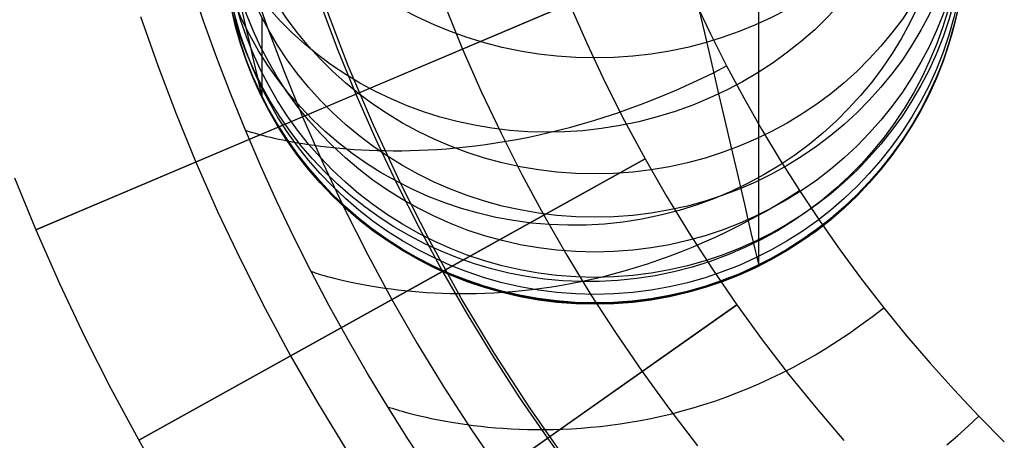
# Model space of a CAD drawing. Extents: x -310 to 431, y -269 to 264.
# Tile 3 of 64: x -275 to -233, y -210 to -192. Entities that reach past the tile are written whole.
import ezdxf

# ---------------------------------------------------------------- set-up
doc = ezdxf.new("R2010")
doc.units = 0
doc.layers.add('PREDEFINITO', color=7, linetype='CONTINUOUS')

msp = doc.modelspace()

# ---------------------------------------------------------------- linework, layer by layer
at = {"layer": 'PREDEFINITO'}
for p, q in [((-267.175, -191.757, 440.429), (-267.715, -190.165, 440.429)), ((-265.15, -189.957, 393), (-264.45, -191.952, 393)), ((-243.218, -191.854, 639.56), (-243.218, -190.36, 642.518)), ((-251.392, -191.004, 393), (-274.408, -200.766, 393)), ((-262.102, -191.095, 440), (-261.375, -193.012, 440)), ((-262.102, -191.095, 430), (-261.375, -193.012, 430)), ((-262.102, -191.095, 435), (-261.375, -193.012, 435)), ((-260.935, -193.677, 455.131), (-261.934, -191.07, 455.114)), ((-260.599, -194.909, 430), (-251.392, -191.004, 430)), ((-251.392, -191.004, 430), (-250.642, -192.71, 430)), ((-251.392, -191.004, 393), (-250.642, -192.71, 393)), ((-251.392, -191.004, 411.5), (-250.642, -192.71, 411.5)), ((-245.978, -190.891, 460.681), (-245.309, -192.297, 460.682)), ((-245.978, -190.891, 460.681), (-245.309, -192.297, 460.682)), ((-245.908, -190.797, 545.91), (-245.568, -192.257, 548.89)), ((-269.889, -191.55, 440), (-269.148, -193.666, 440)), ((-265.527, -191.272, 567.619), (-265.348, -192.037, 570.384)), ((-256.723, -191.178, 430), (-255.995, -192.957, 430)), ((-266.604, -193.339, 440.429), (-267.175, -191.757, 440.429)), ((-264.643, -192.346, 616.77), (-264.643, -191.614, 619.611)), ((-264.45, -191.952, 393), (-263.7, -193.928, 393)), ((-243.218, -193.226, 636.619), (-243.218, -191.854, 639.56)), ((-265.348, -192.037, 570.384), (-265.194, -192.696, 573.079)), ((-264.643, -192.991, 613.908), (-264.643, -192.346, 616.77)), ((-245.568, -192.257, 548.89), (-245.249, -193.624, 551.918)), ((-245.309, -192.297, 460.682), (-244.605, -193.688, 460.683)), ((-245.309, -192.297, 460.682), (-244.605, -193.688, 460.683)), ((-265.194, -192.696, 573.079), (-265.059, -193.275, 575.793)), ((-250.642, -192.71, 430), (-249.846, -194.396, 430)), ((-250.642, -192.71, 393), (-249.846, -194.396, 393)), ((-250.642, -192.71, 411.5), (-249.846, -194.396, 411.5)), ((-265.059, -193.275, 575.793), (-264.943, -193.773, 578.523)), ((-264.643, -193.532, 611.127), (-264.643, -192.991, 613.908)), ((-261.375, -193.012, 440), (-260.599, -194.909, 440)), ((-261.375, -193.012, 430), (-260.599, -194.909, 430)), ((-261.375, -193.012, 435), (-260.599, -194.909, 435)), ((-255.995, -192.957, 430), (-255.191, -194.784, 430)), ((-243.218, -194.506, 633.637), (-243.218, -193.226, 636.619)), ((-269.148, -193.666, 440), (-268.352, -195.762, 440)), ((-266.001, -194.909, 440.429), (-266.604, -193.339, 440.429)), ((-264.643, -193.992, 608.332), (-264.643, -193.532, 611.127)), ((-259.847, -196.247, 455.149), (-260.935, -193.677, 455.131)), ((-245.249, -193.624, 551.918), (-244.952, -194.896, 554.989)), ((-245.148, -193.965, 460.648), (-244.605, -193.688, 460.683)), ((-244.605, -193.688, 460.683), (-243.868, -195.064, 460.683)), ((-244.605, -193.688, 460.683), (-243.868, -195.064, 460.683)), ((-264.943, -193.773, 578.523), (-264.846, -194.191, 581.269)), ((-264.643, -194.369, 605.525), (-264.643, -193.992, 608.332)), ((-263.7, -193.928, 393), (-262.9, -195.885, 393)), ((-245.687, -194.228, 460.604), (-245.148, -193.965, 460.648)), ((-264.846, -194.191, 581.269), (-264.77, -194.515, 583.918)), ((-264.77, -194.515, 583.918), (-264.712, -194.764, 586.575)), ((-264.643, -194.665, 602.708), (-264.643, -194.369, 605.525)), ((-249.846, -194.396, 430), (-249.006, -196.06, 430)), ((-249.846, -194.396, 393), (-249.006, -196.06, 393)), ((-249.846, -194.396, 411.5), (-249.006, -196.06, 411.5)), ((-246.753, -194.716, 460.489), (-246.222, -194.479, 460.551)), ((-246.222, -194.479, 460.551), (-245.687, -194.228, 460.604)), ((-243.218, -195.692, 630.616), (-243.218, -194.506, 633.637)), ((-274.408, -200.766, 440), (-260.599, -194.909, 440)), ((-265.368, -196.467, 440.429), (-266.001, -194.909, 440.429)), ((-264.712, -194.764, 586.575), (-264.671, -194.937, 589.239)), ((-264.671, -194.937, 589.239), (-264.649, -195.035, 591.905)), ((-264.643, -194.873, 599.969), (-264.643, -194.665, 602.708)), ((-264.643, -195.004, 597.226), (-264.643, -194.873, 599.969)), ((-260.599, -194.909, 440), (-259.741, -196.859, 440)), ((-260.599, -194.909, 430), (-259.741, -196.859, 430)), ((-260.599, -194.909, 435), (-259.741, -196.859, 435)), ((-260.599, -194.909, 440), (-260.599, -194.909, 430)), ((-255.191, -194.784, 430), (-254.339, -196.59, 430)), ((-247.802, -195.154, 460.339), (-247.279, -194.941, 460.419)), ((-247.279, -194.941, 460.419), (-246.753, -194.716, 460.489)), ((-244.952, -194.896, 554.989), (-244.685, -196.041, 558.016)), ((-264.649, -195.035, 591.905), (-264.643, -195.056, 594.523)), ((-264.643, -195.056, 594.523), (-264.643, -195.004, 597.226)), ((-248.833, -195.544, 460.154), (-248.319, -195.355, 460.251)), ((-248.319, -195.355, 460.251), (-247.802, -195.154, 460.339)), ((-243.868, -195.064, 460.683), (-243.099, -196.419, 460.684)), ((-243.868, -195.064, 460.683), (-243.099, -196.419, 460.684)), ((-268.352, -195.762, 440), (-267.503, -197.838, 440)), ((-249.844, -195.889, 459.932), (-249.341, -195.722, 460.047)), ((-249.341, -195.722, 460.047), (-248.833, -195.544, 460.154)), ((-243.217, -196.784, 627.561), (-243.218, -195.692, 630.616)), ((-262.9, -195.885, 393), (-262.016, -197.896, 393)), ((-258.669, -198.778, 455.168), (-259.847, -196.247, 455.149)), ((-251.322, -196.326, 459.534), (-250.835, -196.19, 459.676)), ((-250.835, -196.19, 459.676), (-250.342, -196.045, 459.809)), ((-250.342, -196.045, 459.809), (-249.844, -195.889, 459.932)), ((-249.006, -196.06, 430), (-248.122, -197.701, 430)), ((-249.006, -196.06, 393), (-248.122, -197.701, 393)), ((-249.006, -196.06, 411.5), (-248.122, -197.701, 411.5)), ((-244.685, -196.041, 558.016), (-244.439, -197.093, 561.078)), ((-264.705, -198.01, 440.429), (-265.368, -196.467, 440.429)), ((-265.368, -196.467, 440.429), (-265.361, -196.469, 441.029)), ((-265.361, -196.469, 441.029), (-265.341, -196.476, 441.62)), ((-265.341, -196.476, 441.62), (-265.308, -196.487, 442.201)), ((-265.308, -196.487, 442.201), (-265.262, -196.502, 442.774)), ((-265.262, -196.502, 442.774), (-265.204, -196.52, 443.337)), ((-265.204, -196.52, 443.337), (-265.132, -196.542, 443.891)), ((-265.132, -196.542, 443.891), (-265.048, -196.567, 444.437)), ((-265.048, -196.567, 444.437), (-264.952, -196.595, 444.973)), ((-264.952, -196.595, 444.973), (-264.844, -196.625, 445.5)), ((-264.844, -196.625, 445.5), (-264.724, -196.658, 446.019)), ((-264.724, -196.658, 446.019), (-264.591, -196.692, 446.528)), ((-254.339, -196.59, 430), (-253.439, -198.373, 430)), ((-253.214, -196.771, 458.878), (-252.75, -196.674, 459.055)), ((-252.75, -196.674, 459.055), (-252.28, -196.567, 459.224)), ((-252.28, -196.567, 459.224), (-251.804, -196.451, 459.383)), ((-251.804, -196.451, 459.383), (-251.322, -196.326, 459.534)), ((-243.099, -196.419, 460.684), (-242.299, -197.755, 460.685)), ((-243.099, -196.419, 460.684), (-242.299, -197.755, 460.685)), ((-264.591, -196.692, 446.528), (-264.447, -196.728, 447.028)), ((-264.447, -196.728, 447.028), (-264.292, -196.766, 447.52)), ((-264.292, -196.766, 447.52), (-264.125, -196.804, 448.002)), ((-264.125, -196.804, 448.002), (-263.947, -196.843, 448.475)), ((-263.947, -196.843, 448.475), (-263.757, -196.883, 448.939)), ((-263.757, -196.883, 448.939), (-263.557, -196.923, 449.394)), ((-263.557, -196.923, 449.394), (-263.346, -196.962, 449.841)), ((-263.346, -196.962, 449.841), (-263.124, -197.002, 450.278)), ((-263.124, -197.002, 450.278), (-262.892, -197.04, 450.706)), ((-262.892, -197.04, 450.706), (-262.65, -197.078, 451.125)), ((-262.65, -197.078, 451.125), (-262.397, -197.114, 451.536)), ((-259.741, -196.859, 440), (-258.832, -198.785, 440)), ((-259.741, -196.859, 430), (-258.832, -198.785, 430)), ((-259.741, -196.859, 435), (-258.832, -198.785, 435)), ((-255.438, -197.133, 457.857), (-255.006, -197.076, 458.079)), ((-255.006, -197.076, 458.079), (-254.568, -197.012, 458.292)), ((-254.568, -197.012, 458.292), (-254.123, -196.94, 458.496)), ((-254.123, -196.94, 458.496), (-253.672, -196.86, 458.691)), ((-253.672, -196.86, 458.691), (-253.214, -196.771, 458.878)), ((-244.439, -197.093, 561.078), (-244.216, -198.053, 564.173)), ((-243.217, -197.753, 624.56), (-243.217, -196.784, 627.561)), ((-262.397, -197.114, 451.536), (-262.134, -197.149, 451.937)), ((-262.134, -197.149, 451.937), (-261.861, -197.182, 452.329)), ((-261.861, -197.182, 452.329), (-261.579, -197.213, 452.712)), ((-261.579, -197.213, 452.712), (-261.287, -197.241, 453.087)), ((-261.287, -197.241, 453.087), (-260.986, -197.267, 453.452)), ((-260.986, -197.267, 453.452), (-260.675, -197.29, 453.809)), ((-260.675, -197.29, 453.809), (-260.355, -197.309, 454.156)), ((-260.355, -197.309, 454.156), (-260.026, -197.325, 454.494)), ((-260.026, -197.325, 454.494), (-259.689, -197.337, 454.824)), ((-259.689, -197.337, 454.824), (-259.343, -197.345, 455.144)), ((-259.343, -197.345, 455.144), (-258.988, -197.349, 455.456)), ((-258.988, -197.349, 455.456), (-258.625, -197.347, 455.758)), ((-258.625, -197.347, 455.758), (-258.254, -197.341, 456.052)), ((-258.254, -197.341, 456.052), (-257.874, -197.33, 456.337)), ((-257.874, -197.33, 456.337), (-257.487, -197.312, 456.612)), ((-257.487, -197.312, 456.612), (-257.092, -197.289, 456.879)), ((-257.092, -197.289, 456.879), (-256.689, -197.26, 457.137)), ((-256.689, -197.26, 457.137), (-256.279, -197.225, 457.386)), ((-256.279, -197.225, 457.386), (-255.862, -197.182, 457.626)), ((-255.862, -197.182, 457.626), (-255.438, -197.133, 457.857)), ((-248.122, -197.701, 393), (-269.97, -209.852, 393)), ((-267.503, -197.838, 440), (-266.565, -199.97, 440)), ((-262.016, -197.896, 393), (-261.078, -199.882, 393)), ((-256.861, -202.561, 430), (-248.122, -197.701, 430)), ((-248.122, -197.701, 430), (-247.195, -199.317, 430)), ((-248.122, -197.701, 393), (-247.195, -199.317, 393)), ((-248.122, -197.701, 411.5), (-247.195, -199.317, 411.5)), ((-248.122, -197.701, 430), (-248.122, -197.701, 393)), ((-243.217, -198.631, 621.531), (-243.217, -197.753, 624.56)), ((-242.299, -197.755, 460.685), (-241.467, -199.071, 460.686)), ((-242.299, -197.755, 460.685), (-241.467, -199.071, 460.686)), ((-264.011, -199.54, 440.429), (-264.705, -198.01, 440.429)), ((-253.439, -198.373, 430), (-252.491, -200.131, 430)), ((-244.216, -198.053, 564.173), (-244.014, -198.917, 567.299)), ((-275.329, -198.513, 393), (-274.408, -200.766, 393)), ((-275.329, -198.513, 440), (-274.408, -200.766, 440)), ((-275.329, -198.513, 416.5), (-274.408, -200.766, 416.5)), ((-258.832, -198.785, 440), (-257.871, -200.686, 440)), ((-258.832, -198.785, 430), (-257.871, -200.686, 430)), ((-258.832, -198.785, 435), (-257.871, -200.686, 435)), ((-257.404, -201.267, 455.188), (-258.669, -198.778, 455.168)), ((-243.217, -199.418, 618.477), (-243.217, -198.631, 621.531)), ((-244.014, -198.917, 567.299), (-243.84, -199.662, 570.344)), ((-241.986, -199.401, 460.651), (-241.467, -199.071, 460.686)), ((-241.467, -199.071, 460.686), (-240.603, -200.367, 460.686)), ((-241.467, -199.071, 460.686), (-240.603, -200.367, 460.686)), ((-263.287, -201.056, 440.429), (-264.011, -199.54, 440.429)), ((-247.195, -199.317, 430), (-246.225, -200.907, 430)), ((-247.195, -199.317, 393), (-246.225, -200.907, 393)), ((-247.195, -199.317, 411.5), (-246.225, -200.907, 411.5)), ((-243.217, -200.112, 615.4), (-243.217, -199.418, 618.477)), ((-242.504, -199.715, 460.609), (-241.986, -199.401, 460.651)), ((-266.565, -199.97, 440), (-265.571, -202.077, 440)), ((-261.078, -199.882, 393), (-260.088, -201.843, 393)), ((-243.84, -199.662, 570.344), (-243.688, -200.316, 573.413)), ((-243.532, -200.297, 460.496), (-243.019, -200.014, 460.557)), ((-243.019, -200.014, 460.557), (-242.504, -199.715, 460.609)), ((-252.491, -200.131, 430), (-251.498, -201.863, 430)), ((-244.043, -200.566, 460.427), (-243.532, -200.297, 460.496)), ((-243.688, -200.316, 573.413), (-243.556, -200.88, 576.5)), ((-243.217, -200.693, 612.412), (-243.217, -200.112, 615.4)), ((-240.603, -200.367, 460.686), (-239.708, -201.644, 460.687)), ((-240.603, -200.367, 460.686), (-239.708, -201.644, 460.687)), ((-274.408, -200.766, 393), (-273.389, -203.081, 393)), ((-274.408, -200.766, 440), (-273.389, -203.081, 440)), ((-274.408, -200.766, 416.5), (-273.389, -203.081, 416.5)), ((-274.408, -200.766, 393), (-274.408, -200.766, 440)), ((-257.871, -200.686, 440), (-256.861, -202.561, 440)), ((-257.871, -200.686, 430), (-256.861, -202.561, 430)), ((-257.871, -200.686, 435), (-256.861, -202.561, 435)), ((-246.225, -200.907, 430), (-245.213, -202.471, 430)), ((-246.225, -200.907, 393), (-245.213, -202.471, 393)), ((-246.225, -200.907, 411.5), (-245.213, -202.471, 411.5)), ((-245.056, -201.062, 460.262), (-244.551, -200.821, 460.349)), ((-244.551, -200.821, 460.349), (-244.043, -200.566, 460.427)), ((-243.556, -200.88, 576.5), (-243.446, -201.352, 579.604)), ((-243.217, -201.187, 609.407), (-243.217, -200.693, 612.412)), ((-262.533, -202.559, 440.429), (-263.287, -201.056, 440.429)), ((-256.054, -203.71, 455.209), (-257.404, -201.267, 455.188)), ((-246.056, -201.503, 460.062), (-245.558, -201.289, 460.167)), ((-245.558, -201.289, 460.167), (-245.056, -201.062, 460.262)), ((-243.446, -201.352, 579.604), (-243.36, -201.719, 582.599)), ((-243.217, -201.593, 606.39), (-243.217, -201.187, 609.407)), ((-247.043, -201.892, 459.827), (-246.552, -201.704, 459.949)), ((-246.552, -201.704, 459.949), (-246.056, -201.503, 460.062)), ((-243.36, -201.719, 582.599), (-243.295, -202, 585.604)), ((-243.217, -201.91, 603.362), (-243.217, -201.593, 606.39)), ((-239.708, -201.644, 460.687), (-238.781, -202.899, 460.687)), ((-239.708, -201.644, 460.687), (-238.781, -202.899, 460.687)), ((-265.571, -202.077, 440), (-264.521, -204.156, 440)), ((-260.088, -201.843, 393), (-259.046, -203.776, 393)), ((-251.498, -201.863, 430), (-250.459, -203.567, 430)), ((-248.015, -202.232, 459.556), (-247.531, -202.068, 459.696)), ((-247.531, -202.068, 459.696), (-247.043, -201.892, 459.827)), ((-243.295, -202, 585.604), (-243.249, -202.196, 588.617)), ((-243.249, -202.196, 588.617), (-243.223, -202.306, 591.635)), ((-243.217, -202.134, 600.418), (-243.217, -201.91, 603.362)), ((-243.217, -202.274, 597.468), (-243.217, -202.134, 600.418)), ((-269.97, -209.852, 440), (-256.861, -202.561, 440)), ((-261.749, -204.047, 440.429), (-262.533, -202.559, 440.429)), ((-262.533, -202.559, 440.429), (-262.525, -202.562, 441.035)), ((-262.525, -202.562, 441.035), (-262.504, -202.569, 441.631)), ((-262.504, -202.569, 441.631), (-262.468, -202.582, 442.218)), ((-262.468, -202.582, 442.218), (-262.418, -202.599, 442.795)), ((-262.418, -202.599, 442.795), (-262.354, -202.62, 443.363)), ((-262.354, -202.62, 443.363), (-262.277, -202.645, 443.922)), ((-256.861, -202.561, 440), (-255.801, -204.408, 440)), ((-256.861, -202.561, 430), (-255.801, -204.408, 430)), ((-256.861, -202.561, 435), (-255.801, -204.408, 435)), ((-256.861, -202.561, 440), (-256.861, -202.561, 430)), ((-249.439, -202.655, 459.083), (-248.969, -202.525, 459.25)), ((-248.969, -202.525, 459.25), (-248.494, -202.384, 459.407)), ((-248.494, -202.384, 459.407), (-248.015, -202.232, 459.556)), ((-245.213, -202.471, 430), (-244.16, -204.008, 430)), ((-245.213, -202.471, 393), (-244.16, -204.008, 393)), ((-245.213, -202.471, 411.5), (-244.16, -204.008, 411.5)), ((-243.223, -202.306, 591.635), (-243.217, -202.331, 594.563)), ((-243.217, -202.331, 594.563), (-243.217, -202.274, 597.468)), ((-262.277, -202.645, 443.922), (-262.186, -202.673, 444.471)), ((-262.186, -202.673, 444.471), (-262.082, -202.705, 445.011)), ((-262.082, -202.705, 445.011), (-261.966, -202.739, 445.542)), ((-261.966, -202.739, 445.542), (-261.836, -202.775, 446.063)), ((-261.836, -202.775, 446.063), (-261.694, -202.814, 446.576)), ((-261.694, -202.814, 446.576), (-261.539, -202.854, 447.078)), ((-261.539, -202.854, 447.078), (-261.373, -202.896, 447.572)), ((-261.373, -202.896, 447.572), (-261.194, -202.939, 448.056)), ((-261.194, -202.939, 448.056), (-261.003, -202.983, 448.531)), ((-261.003, -202.983, 448.531), (-260.801, -203.027, 448.997)), ((-260.801, -203.027, 448.997), (-260.588, -203.071, 449.454)), ((-251.269, -203.072, 458.328), (-250.82, -202.983, 458.53)), ((-250.82, -202.983, 458.53), (-250.365, -202.884, 458.723)), ((-250.365, -202.884, 458.723), (-249.905, -202.775, 458.908)), ((-249.905, -202.775, 458.908), (-249.439, -202.655, 459.083)), ((-238.781, -202.899, 460.687), (-237.826, -204.13, 460.688)), ((-238.781, -202.899, 460.687), (-237.826, -204.13, 460.688)), ((-273.389, -203.081, 393), (-272.31, -205.368, 393)), ((-273.389, -203.081, 440), (-272.31, -205.368, 440)), ((-273.389, -203.081, 416.5), (-272.31, -205.368, 416.5)), ((-260.588, -203.071, 449.454), (-260.363, -203.115, 449.901)), ((-260.363, -203.115, 449.901), (-260.128, -203.158, 450.339)), ((-260.128, -203.158, 450.339), (-259.882, -203.201, 450.768)), ((-259.882, -203.201, 450.768), (-259.625, -203.242, 451.188)), ((-259.625, -203.242, 451.188), (-259.357, -203.282, 451.598)), ((-259.357, -203.282, 451.598), (-259.08, -203.319, 452)), ((-259.08, -203.319, 452), (-258.793, -203.355, 452.392)), ((-258.793, -203.355, 452.392), (-258.496, -203.388, 452.775)), ((-258.496, -203.388, 452.775), (-258.189, -203.417, 453.149)), ((-258.189, -203.417, 453.149), (-257.873, -203.444, 453.514)), ((-257.873, -203.444, 453.514), (-257.548, -203.467, 453.869)), ((-257.548, -203.467, 453.869), (-257.214, -203.486, 454.216)), ((-254.643, -203.481, 456.387), (-254.245, -203.457, 456.661)), ((-254.245, -203.457, 456.661), (-253.839, -203.425, 456.926)), ((-253.839, -203.425, 456.926), (-253.427, -203.387, 457.183)), ((-253.427, -203.387, 457.183), (-253.008, -203.34, 457.43)), ((-253.008, -203.34, 457.43), (-252.583, -203.286, 457.668)), ((-252.583, -203.286, 457.668), (-252.151, -203.224, 457.897)), ((-252.151, -203.224, 457.897), (-251.713, -203.152, 458.117)), ((-251.713, -203.152, 458.117), (-251.269, -203.072, 458.328)), ((-259.046, -203.776, 393), (-257.953, -205.681, 393)), ((-257.214, -203.486, 454.216), (-256.871, -203.501, 454.553)), ((-256.871, -203.501, 454.553), (-256.52, -203.511, 454.882)), ((-256.52, -203.511, 454.882), (-256.161, -203.516, 455.201)), ((-256.161, -203.516, 455.201), (-255.793, -203.516, 455.511)), ((-254.619, -206.104, 455.231), (-256.054, -203.71, 455.209)), ((-255.793, -203.516, 455.511), (-255.417, -203.511, 455.812)), ((-255.417, -203.511, 455.812), (-255.034, -203.499, 456.104)), ((-255.034, -203.499, 456.104), (-254.643, -203.481, 456.387)), ((-250.459, -203.567, 430), (-249.375, -205.242, 430)), ((-244.16, -204.008, 393), (-264.593, -218.413, 393)), ((-264.521, -204.156, 440), (-263.416, -206.206, 440)), ((-260.936, -205.517, 440.429), (-261.749, -204.047, 440.429)), ((-252.333, -209.77, 430), (-244.16, -204.008, 430)), ((-244.16, -204.008, 430), (-243.066, -205.516, 430)), ((-244.16, -204.008, 393), (-243.066, -205.516, 393)), ((-244.16, -204.008, 411.5), (-243.066, -205.516, 411.5)), ((-244.16, -204.008, 430), (-244.16, -204.008, 393)), ((-238.318, -204.511, 460.654), (-237.826, -204.13, 460.688)), ((-237.826, -204.13, 460.688), (-236.842, -205.338, 460.688)), ((-237.826, -204.13, 460.688), (-236.842, -205.338, 460.688)), ((-255.801, -204.408, 440), (-254.693, -206.226, 440)), ((-255.801, -204.408, 430), (-254.693, -206.226, 430)), ((-255.801, -204.408, 435), (-254.693, -206.226, 435)), ((-238.809, -204.875, 460.612), (-238.318, -204.511, 460.654)), ((-239.301, -205.221, 460.561), (-238.809, -204.875, 460.612)), ((-272.31, -205.368, 393), (-271.17, -207.625, 393)), ((-272.31, -205.368, 440), (-271.17, -207.625, 440)), ((-272.31, -205.368, 416.5), (-271.17, -207.625, 416.5)), ((-260.095, -206.97, 440.429), (-260.936, -205.517, 440.429)), ((-249.375, -205.242, 430), (-248.247, -206.889, 430)), ((-243.066, -205.516, 430), (-241.933, -206.995, 430)), ((-243.066, -205.516, 393), (-241.933, -206.995, 393)), ((-243.066, -205.516, 411.5), (-241.933, -206.995, 411.5)), ((-240.284, -205.863, 460.433), (-239.793, -205.551, 460.501)), ((-239.793, -205.551, 460.501), (-239.301, -205.221, 460.561)), ((-236.842, -205.338, 460.688), (-235.829, -206.522, 460.688)), ((-236.842, -205.338, 460.688), (-235.829, -206.522, 460.688)), ((-257.953, -205.681, 393), (-256.81, -207.556, 393)), ((-240.775, -206.16, 460.357), (-240.284, -205.863, 460.433)), ((-263.416, -206.206, 440), (-262.257, -208.227, 440)), ((-254.693, -206.226, 440), (-253.537, -208.014, 440)), ((-254.693, -206.226, 430), (-253.537, -208.014, 430)), ((-254.693, -206.226, 435), (-253.537, -208.014, 435)), ((-253.101, -208.447, 455.254), (-254.619, -206.104, 455.231)), ((-241.754, -206.705, 460.177), (-241.265, -206.44, 460.271)), ((-241.265, -206.44, 460.271), (-240.775, -206.16, 460.357)), ((-242.241, -206.955, 460.074), (-241.754, -206.705, 460.177)), ((-235.829, -206.522, 460.688), (-234.788, -207.681, 460.688)), ((-235.829, -206.522, 460.688), (-234.788, -207.681, 460.688)), ((-259.225, -208.407, 440.429), (-260.095, -206.97, 440.429)), ((-248.247, -206.889, 430), (-247.075, -208.505, 430)), ((-243.21, -207.411, 459.842), (-242.726, -207.19, 459.963)), ((-242.726, -207.19, 459.963), (-242.241, -206.955, 460.074)), ((-241.933, -206.995, 430), (-240.76, -208.444, 430)), ((-241.933, -206.995, 393), (-240.76, -208.444, 393)), ((-241.933, -206.995, 411.5), (-240.76, -208.444, 411.5)), ((-271.17, -207.625, 393), (-269.97, -209.852, 393)), ((-271.17, -207.625, 440), (-269.97, -209.852, 440)), ((-271.17, -207.625, 416.5), (-269.97, -209.852, 416.5)), ((-256.81, -207.556, 393), (-255.618, -209.399, 393)), ((-244.17, -207.811, 459.576), (-243.691, -207.618, 459.713)), ((-243.691, -207.618, 459.713), (-243.21, -207.411, 459.842)), ((-234.788, -207.681, 460.688), (-233.721, -208.814, 460.688)), ((-234.788, -207.681, 460.688), (-233.721, -208.814, 460.688)), ((-253.537, -208.014, 440), (-252.333, -209.77, 440)), ((-253.537, -208.014, 430), (-252.333, -209.77, 430)), ((-253.537, -208.014, 435), (-252.333, -209.77, 435)), ((-245.12, -208.158, 459.274), (-244.646, -207.991, 459.429)), ((-244.646, -207.991, 459.429), (-244.17, -207.811, 459.576)), ((-262.257, -208.227, 440), (-261.044, -210.215, 440)), ((-258.326, -209.828, 440.429), (-259.225, -208.407, 440.429)), ((-259.225, -208.407, 440.429), (-259.218, -208.41, 441.042)), ((-259.218, -208.41, 441.042), (-259.194, -208.418, 441.644)), ((-259.194, -208.418, 441.644), (-259.155, -208.432, 442.237)), ((-259.155, -208.432, 442.237), (-259.1, -208.451, 442.82)), ((-259.1, -208.451, 442.82), (-259.031, -208.473, 443.394)), ((-259.031, -208.473, 443.394), (-258.947, -208.5, 443.957)), ((-258.947, -208.5, 443.957), (-258.848, -208.531, 444.511)), ((-258.848, -208.531, 444.511), (-258.736, -208.565, 445.055)), ((-258.736, -208.565, 445.055), (-258.609, -208.602, 445.59)), ((-251.503, -210.736, 455.277), (-253.101, -208.447, 455.254)), ((-247.075, -208.505, 430), (-245.86, -210.09, 430)), ((-246.519, -208.586, 458.754), (-246.056, -208.455, 458.936)), ((-246.056, -208.455, 458.936), (-245.59, -208.313, 459.109)), ((-245.59, -208.313, 459.109), (-245.12, -208.158, 459.274)), ((-240.76, -208.444, 430), (-239.549, -209.861, 430)), ((-240.76, -208.444, 393), (-239.549, -209.861, 393)), ((-240.76, -208.444, 411.5), (-239.549, -209.861, 411.5)), ((-258.609, -208.602, 445.59), (-258.469, -208.641, 446.115)), ((-258.469, -208.641, 446.115), (-258.315, -208.683, 446.63)), ((-258.315, -208.683, 446.63), (-258.148, -208.726, 447.136)), ((-258.148, -208.726, 447.136), (-257.969, -208.771, 447.632)), ((-257.969, -208.771, 447.632), (-257.776, -208.817, 448.118)), ((-257.776, -208.817, 448.118), (-257.572, -208.863, 448.595)), ((-257.572, -208.863, 448.595), (-257.355, -208.91, 449.063)), ((-257.355, -208.91, 449.063), (-257.126, -208.957, 449.52)), ((-257.126, -208.957, 449.52), (-256.886, -209.003, 449.969)), ((-256.886, -209.003, 449.969), (-256.635, -209.049, 450.408)), ((-248.766, -209.076, 457.71), (-248.326, -208.998, 457.937)), ((-248.326, -208.998, 457.937), (-247.881, -208.911, 458.155)), ((-247.881, -208.911, 458.155), (-247.432, -208.813, 458.363)), ((-247.432, -208.813, 458.363), (-246.977, -208.705, 458.563)), ((-246.977, -208.705, 458.563), (-246.519, -208.586, 458.754)), ((-234.18, -209.245, 460.654), (-233.721, -208.814, 460.688)), ((-233.721, -208.814, 460.688), (-232.626, -209.921, 460.688)), ((-233.721, -208.814, 460.688), (-232.626, -209.921, 460.688)), ((-256.635, -209.049, 450.408), (-256.372, -209.093, 450.837)), ((-256.372, -209.093, 450.837), (-256.099, -209.135, 451.257)), ((-256.099, -209.135, 451.257), (-255.815, -209.176, 451.668)), ((-255.815, -209.176, 451.668), (-255.521, -209.215, 452.069)), ((-255.618, -209.399, 393), (-254.376, -211.21, 393)), ((-255.521, -209.215, 452.069), (-255.217, -209.25, 452.461)), ((-255.217, -209.25, 452.461), (-254.903, -209.283, 452.844)), ((-254.903, -209.283, 452.844), (-254.58, -209.312, 453.217)), ((-254.58, -209.312, 453.217), (-254.247, -209.337, 453.581)), ((-254.247, -209.337, 453.581), (-253.905, -209.358, 453.936)), ((-253.905, -209.358, 453.936), (-253.555, -209.374, 454.281)), ((-253.555, -209.374, 454.281), (-253.196, -209.386, 454.617)), ((-253.196, -209.386, 454.617), (-252.829, -209.392, 454.944)), ((-252.829, -209.392, 454.944), (-252.454, -209.392, 455.262)), ((-252.454, -209.392, 455.262), (-252.072, -209.387, 455.57)), ((-252.072, -209.387, 455.57), (-251.682, -209.374, 455.87)), ((-251.682, -209.374, 455.87), (-251.285, -209.355, 456.16)), ((-251.285, -209.355, 456.16), (-250.881, -209.329, 456.441)), ((-250.881, -209.329, 456.441), (-250.47, -209.295, 456.713)), ((-250.47, -209.295, 456.713), (-250.053, -209.253, 456.976)), ((-250.053, -209.253, 456.976), (-249.63, -209.203, 457.23)), ((-249.63, -209.203, 457.23), (-249.201, -209.144, 457.474)), ((-249.201, -209.144, 457.474), (-248.766, -209.076, 457.71)), ((-234.641, -209.657, 460.612), (-234.18, -209.245, 460.654)), ((-269.97, -209.852, 393), (-268.712, -212.045, 393)), ((-269.97, -209.852, 440), (-268.712, -212.045, 440)), ((-269.97, -209.852, 416.5), (-268.712, -212.045, 416.5)), ((-269.97, -209.852, 393), (-269.97, -209.852, 440)), ((-264.593, -218.413, 440), (-252.333, -209.77, 440)), ((-257.399, -211.232, 440.429), (-258.326, -209.828, 440.429)), ((-252.333, -209.77, 440), (-251.083, -211.494, 440)), ((-252.333, -209.77, 430), (-251.083, -211.494, 430)), ((-252.333, -209.77, 435), (-251.083, -211.494, 435)), ((-252.333, -209.77, 440), (-252.333, -209.77, 430)), ((-235.106, -210.05, 460.562), (-234.641, -209.657, 460.612))]:
    msp.add_line(p, q, dxfattribs=at)
at = {"layer": 'PREDEFINITO', "extrusion": (0.111681, -0.478633, 0.870883)}
msp.add_circle((-286.461, 170.687, 535.947), 16, dxfattribs=at)
at = {"layer": 'PREDEFINITO', "extrusion": (-8.0233e-09, 0.436739, 0.899588)}
msp.add_circle((250.293, 437.56, 491.551), 16, dxfattribs=at)
at = {"layer": 'PREDEFINITO', "extrusion": (0.085574, -0.366745, 0.926377)}
msp.add_circle((-286.461, 100.328, 564.645), 16, dxfattribs=at)
at = {"layer": 'PREDEFINITO', "extrusion": (0.05866, -0.251399, 0.966104)}
msp.add_circle((-286.461, 28.452, 583.764), 16, dxfattribs=at)
at = {"layer": 'PREDEFINITO', "extrusion": (-4.32616e-08, 0.321746, 0.946826)}
msp.add_circle((250.293, 373.885, 530.876), 16, dxfattribs=at)
at = {"layer": 'PREDEFINITO', "extrusion": (-2.22045e-15, 0.263965, 0.964532)}
msp.add_circle((250.293, 341.298, 547.055), 16, dxfattribs=at)
at = {"layer": 'PREDEFINITO', "extrusion": (0.031646, -0.135622, 0.990255)}
msp.add_circle((-286.461, -43.092, 593.56), 16, dxfattribs=at)
at = {"layer": 'PREDEFINITO', "extrusion": (0.005072, -0.022192, 0.999741)}
msp.add_circle((-285.884, -113.961, 594.737), 16, dxfattribs=at)
at = {"layer": 'PREDEFINITO', "extrusion": (-2.49551e-08, 0.205214, 0.978717)}
msp.add_circle((250.293, 307.791, 561.237), 16, dxfattribs=at)
at = {"layer": 'PREDEFINITO', "extrusion": (2.498e-16, 0.147779, 0.98902)}
msp.add_circle((250.293, 274.685, 572.985), 16, dxfattribs=at)
at = {"layer": 'PREDEFINITO', "extrusion": (4.00339e-05, 0.033364, 0.999443)}
msp.add_circle((250.067, 208.045, 590.377), 16, dxfattribs=at)
at = {"layer": 'PREDEFINITO', "extrusion": (0.001944, -0.008332, 0.999963)}
msp.add_circle((-251.447, -183.033, 594.294), 16, dxfattribs=at)
at = {"layer": 'PREDEFINITO', "extrusion": (-2.97746e-07, 0.089848, 0.995956)}
msp.add_circle((250.294, 240.953, 582.781), 16, dxfattribs=at)
at = {"layer": 'PREDEFINITO', "extrusion": (-1.96371e-15, 0.019443, 0.999811)}
msp.add_circle((250.293, 199.512, 591.969), 16, dxfattribs=at)
at = {"layer": 'PREDEFINITO', "extrusion": (1.12029e-06, 0.005525, 0.999985)}
msp.add_circle((-250.294, -191.262, 593.436), 16, dxfattribs=at)

doc.saveas('drawing.dxf')
